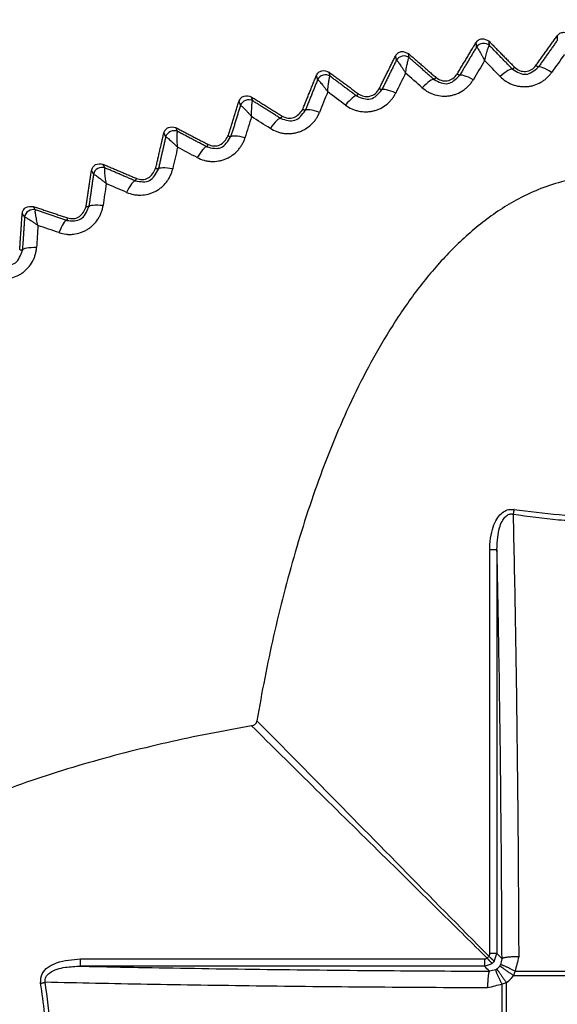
# Model space of a CAD drawing. Header units: millimetres. Extents: x 4 to 205, y 5 to 292.
# Tile 89 of 106: x 97.78 to 101, y 253.13 to 259.02. Entities that reach past the tile are written whole.
import ezdxf

# ---------------------------------------------------------------- set-up
doc = ezdxf.new("R2010")
doc.units = ezdxf.units.MM
doc.layers.add('1', color=7, linetype='CONTINUOUS')
doc.styles.add('DEFAULT', font='simplex.shx')
doc.dimstyles.get("Standard").update_dxf_attribs({"dimtxt": 0.18, "dimasz": 0.18, "dimexe": 0.18, "dimexo": 0.0625, "dimgap": 0.09, "dimtad": 0, "dimtih": 1, "dimtoh": 1, "dimdec": 4, "dimzin": 0, "dimdsep": 46, "dimtxsty": 'Standard', "dimcen": 0.09, "dimadec": 0, "dimazin": 0, "dimtfac": 1, "dimtdec": 4, "dimtofl": 0, "dimtmove": 0, "dimatfit": 3, "dimfxl": 1, "dimtolj": 1, "dimtzin": 0, "dimarcsym": 0})

# ---------------------------------------------------------------- blocks, each defined once
blk = doc.blocks.new('DimnDraft3D7')
at = {"layer": '1', "color": 152, "linetype": 'CONTINUOUS'}
for p, q in [((110.02848, 260.816731), (72.403023, 260.816731)), ((110.02748, 244.866731), (72.403023, 244.866731))]:
    blk.add_line(p, q, dxfattribs=at)
at = {"layer": '1', "color": 27, "linetype": 'CONTINUOUS'}
blk.add_line((74.403023, 260.816731), (74.403023, 244.866731), dxfattribs=at)
for points in [[(74.403023, 260.816731), (74.932004, 257.816733), (73.874042, 257.816729), (74.403023, 260.816731)], [(74.403023, 244.866731), (73.874042, 247.866729), (74.932004, 247.866733), (74.403023, 244.866731)]]:
    blk.add_solid(points, dxfattribs=at)
at = {"layer": '1', "color": 87, "linetype": 'CONTINUOUS', "insert": (73.903023, 247.726731), "char_height": 3, "attachment_point": 7, "rotation": 90, "line_spacing_factor": 1.204819, "style": 'DEFAULT'}
blk.add_mtext('\\W01.000;31,9 ', dxfattribs=at)

msp = doc.modelspace()

# ---------------------------------------------------------------- linework, layer by layer
at = {"layer": '1', "color": 27, "linetype": 'CONTINUOUS'}
for points, degree in [([(100.8681, 258.7492), (100.9949, 258.927)], 1), ([(100.9949, 258.927), (100.996, 258.9002)], 1), ([(100.3962, 258.6984), (100.5086, 258.8854)], 1), ([(100.5086, 258.8854), (100.5117, 258.859)], 1), ([(100.5902, 258.8683), (100.5689, 258.8899), (100.5274, 258.885), (100.5117, 258.859)], 3), ([(100.5871, 258.8947), (100.74, 258.7391)], 1), ([(100.5902, 258.8683), (100.5871, 258.8947)], 1), ([(100.7278, 258.7271), (100.6588, 258.7979), (100.5902, 258.8683)], 2), ([(100.996, 258.9002), (100.9392, 258.8199), (100.8821, 258.7393)], 2), ([(100.1097, 258.7953), (100.0867, 258.8152), (100.0457, 258.8071), (100.0321, 258.7799)], 3), ([(100.1045, 258.8212), (100.2691, 258.6782)], 1), ([(100.1097, 258.7953), (100.1045, 258.8212)], 1), ([(100.5117, 258.859), (100.4614, 258.7745), (100.4108, 258.6896)], 2), ([(101.0389, 258.8162), (101.0133, 258.7801), (100.9877, 258.744), (100.9621, 258.7078)], 3), ([(99.9298, 258.6106), (100.027, 258.8057)], 1), ([(100.0321, 258.7799), (99.9886, 258.6917), (99.9449, 258.6031)], 2), ([(100.027, 258.8057), (100.0321, 258.7799)], 1), ([(100.258, 258.6654), (100.1836, 258.7305), (100.1097, 258.7953)], 2), ([(100.561, 258.7786), (100.5384, 258.7406), (100.5157, 258.7026), (100.493, 258.6645)], 3), ([(100.6537, 258.6836), (100.6228, 258.7152), (100.5919, 258.7469), (100.561, 258.7786)], 3), ([(100.8821, 258.7393), (100.8681, 258.7492)], 1), ([(99.4716, 258.4866), (99.5532, 258.6886)], 1), ([(99.5532, 258.6886), (99.5603, 258.6634)], 1), ([(99.6364, 258.6848), (99.6119, 258.7029), (99.5717, 258.6916), (99.5603, 258.6634)], 3), ([(99.6293, 258.71), (99.8044, 258.5805)], 1), ([(99.6364, 258.6848), (99.6293, 258.71)], 1), ([(100.0876, 258.7036), (100.068, 258.6639), (100.0484, 258.6243), (100.0288, 258.5846)], 3), ([(100.1875, 258.6161), (100.1542, 258.6453), (100.1209, 258.6745), (100.0876, 258.7036)], 3), ([(100.4108, 258.6896), (100.3962, 258.6984)], 1), ([(100.493, 258.6645), (100.453, 258.6865), (100.4166, 258.6976), (100.4108, 258.6896)], 3), ([(100.7278, 258.7271), (100.7204, 258.7336), (100.6875, 258.7142), (100.6537, 258.6836)], 3), ([(100.74, 258.7391), (100.7278, 258.7271)], 1), ([(100.9621, 258.7078), (100.924, 258.7328), (100.8885, 258.7468), (100.8821, 258.7393)], 3), ([(99.5603, 258.6634), (99.5238, 258.5721), (99.4871, 258.4803)], 2), ([(99.7944, 258.567), (99.7151, 258.6261), (99.6364, 258.6848)], 2), ([(100.258, 258.6654), (100.25, 258.6712), (100.2188, 258.6494), (100.1875, 258.6161)], 3), ([(100.2691, 258.6782), (100.258, 258.6654)], 1), ([(99.6216, 258.5917), (99.6051, 258.5506), (99.5887, 258.5095), (99.5723, 258.4684)], 3), ([(99.728, 258.5124), (99.6925, 258.5388), (99.657, 258.5653), (99.6215, 258.5917)], 3), ([(99.7944, 258.567), (99.786, 258.5722), (99.7566, 258.5479), (99.728, 258.5124)], 3), ([(99.8044, 258.5805), (99.7944, 258.567)], 1), ([(99.9449, 258.6031), (99.9298, 258.6106)], 1), ([(100.0288, 258.5846), (99.9872, 258.6033), (99.95, 258.6115), (99.9449, 258.6031)], 3), ([(99.0246, 258.327), (99.09, 258.5346)], 1), ([(99.09, 258.5346), (99.099, 258.5102)], 1), ([(99.1732, 258.5376), (99.1474, 258.5537), (99.1082, 258.5392), (99.099, 258.5102)], 3), ([(99.1642, 258.562), (99.3488, 258.4467)], 1), ([(99.1732, 258.5376), (99.1642, 258.562)], 1), ([(99.3399, 258.4325), (99.2563, 258.4852), (99.1732, 258.5376)], 2), ([(99.099, 258.5102), (99.0698, 258.4164), (99.0405, 258.322)], 2), ([(99.4871, 258.4803), (99.4716, 258.4866)], 1), ([(99.5723, 258.4684), (99.5293, 258.4839), (99.4915, 258.4891), (99.4871, 258.4803)], 3), ([(99.1657, 258.4436), (99.1526, 258.4014), (99.1394, 258.3591), (99.1262, 258.3168)], 3), ([(99.2781, 258.3729), (99.2406, 258.3964), (99.2032, 258.42), (99.1657, 258.4436)], 3), ([(99.3399, 258.4325), (99.3312, 258.437), (99.3037, 258.4106), (99.2781, 258.3729)], 3), ([(99.3488, 258.4467), (99.3399, 258.4325)], 1), ([(98.5915, 258.1329), (98.6404, 258.3447)], 1), ([(98.6404, 258.3447), (98.6512, 258.3214)], 1), ([(98.723, 258.3545), (98.696, 258.3685), (98.658, 258.351), (98.6512, 258.3214)], 3), ([(98.7122, 258.3778), (98.9051, 258.2775)], 1), ([(98.723, 258.3545), (98.7122, 258.3778)], 1), ([(98.8975, 258.2628), (98.8099, 258.3088), (98.723, 258.3545)], 2), ([(98.6512, 258.3214), (98.6294, 258.2256), (98.6076, 258.1291)], 2), ([(98.9051, 258.2775), (98.8975, 258.2628)], 1), ([(99.0405, 258.322), (99.0246, 258.327)], 1), ([(99.1262, 258.3168), (99.0822, 258.3288), (99.0442, 258.3311), (99.0405, 258.322)], 3), ([(98.7229, 258.2602), (98.7131, 258.217), (98.7033, 258.1739), (98.6935, 258.1307)], 3), ([(98.8405, 258.1985), (98.8013, 258.219), (98.7621, 258.2396), (98.7229, 258.2602)], 3), ([(98.8975, 258.2628), (98.8884, 258.2666), (98.8631, 258.2381), (98.8405, 258.1985)], 3), ([(98.276, 258.1589), (98.4761, 258.074)], 1), ([(98.2885, 258.1366), (98.276, 258.1589)], 1), ([(98.175, 257.9053), (98.2071, 258.1202)], 1), ([(98.2071, 258.1202), (98.2195, 258.098)], 1), ([(98.2885, 258.1366), (98.2605, 258.1485), (98.224, 258.128), (98.2195, 258.098)], 3), ([(98.4697, 258.0589), (98.3788, 258.0978), (98.2885, 258.1366)], 2), ([(98.6076, 258.1291), (98.5915, 258.1329)], 1), ([(98.6935, 258.1307), (98.6487, 258.1392), (98.6105, 258.1385), (98.6076, 258.1291)], 3), ([(98.2195, 258.098), (98.2054, 258.0007), (98.1912, 257.9029)], 2), ([(98.2959, 258.0426), (98.2895, 257.9988), (98.2831, 257.955), (98.2767, 257.9112)], 3), ([(98.4179, 257.9903), (98.3772, 258.0077), (98.3365, 258.0252), (98.2958, 258.0426)], 3), ([(98.4697, 258.0589), (98.4603, 258.062), (98.4373, 258.0315), (98.4179, 257.9903)], 3), ([(98.4761, 258.074), (98.4697, 258.0589)], 1), ([(97.8725, 257.8853), (97.8437, 257.8949), (97.8089, 257.8717), (97.8068, 257.8414)], 3), ([(97.8584, 257.9063), (98.0644, 257.8375)], 1), ([(97.8725, 257.8853), (97.8584, 257.9063)], 1), ([(98.0592, 257.822), (97.9656, 257.8538), (97.8725, 257.8853)], 2), ([(98.1912, 257.9029), (98.175, 257.9053)], 1), ([(98.2767, 257.9112), (98.2313, 257.9162), (98.1934, 257.9125), (98.1912, 257.9029)], 3), ([(97.7776, 257.6458), (97.7927, 257.8624)], 1), ([(97.7927, 257.8624), (97.8068, 257.8414)], 1), ([(97.8068, 257.8414), (97.8003, 257.7433), (97.7938, 257.6447)], 2), ([(98.0592, 257.822), (98.0496, 257.8244), (98.0291, 257.7922), (98.0129, 257.7496)], 3), ([(98.0644, 257.8375), (98.0592, 257.822)], 1), ([(97.8872, 257.7922), (97.8843, 257.748), (97.8813, 257.7038), (97.8784, 257.6597)], 3), ([(98.0129, 257.7496), (97.971, 257.7638), (97.9291, 257.778), (97.8872, 257.7922)], 3), ([(97.7938, 257.6447), (97.7776, 257.6458)], 1), ([(97.8784, 257.6597), (97.8328, 257.6611), (97.7952, 257.6544), (97.7938, 257.6447)], 3), ([(100.5917, 253.4353), (100.5917, 254.2415), (100.5917, 255.0476), (100.5917, 255.8537)], 3), ([(100.5917, 255.8537), (100.6148, 255.8537), (100.634, 255.8537), (100.6348, 255.8537)], 3), ([(100.6348, 255.8537), (100.6348, 255.0476), (100.6348, 254.2415), (100.6348, 253.4353)], 3), ([(98.1415, 253.4035), (98.9476, 253.4035), (99.7537, 253.4035), (100.5599, 253.4035)], 3), ([(98.1415, 253.3604), (98.1415, 253.3612), (98.1415, 253.3804), (98.1415, 253.4035)], 3), ([(100.5599, 253.4035), (100.5599, 253.3804), (100.5599, 253.3612), (100.5599, 253.3604)], 3), ([(100.6348, 253.4353), (100.634, 253.4353), (100.6148, 253.4353), (100.5917, 253.4353)], 3), ([(100.6074, 253.3774), (100.6109, 253.3809), (100.6143, 253.3844), (100.6178, 253.3878)], 3), ([(100.6178, 253.3878), (100.6235, 253.4037), (100.6292, 253.4195), (100.6348, 253.4353)], 3), ([(100.6348, 253.4353), (100.6449, 253.4253), (100.6549, 253.4152), (100.665, 253.4052)], 3), ([(100.665, 253.4052), (100.6619, 253.3929), (100.6589, 253.3805), (100.6558, 253.3682)], 3), ([(100.7649, 253.4169), (100.7576, 253.3878), (100.7503, 253.3587), (100.7429, 253.3296)], 3), ([(100.5599, 253.3604), (99.7537, 253.3604), (98.9476, 253.3604), (98.1415, 253.3604)], 3), ([(100.5599, 253.3604), (100.5757, 253.3661), (100.5916, 253.3717), (100.6074, 253.3774)], 3), ([(100.59, 253.3302), (100.58, 253.3403), (100.5699, 253.3503), (100.5599, 253.3604)], 3), ([(100.627, 253.3394), (100.6147, 253.3364), (100.6024, 253.3333), (100.59, 253.3302)], 3), ([(100.7429, 253.3296), (100.7397, 253.3211), (100.7365, 253.3126), (100.7333, 253.3041)], 3), ([(100.7429, 253.3296), (101.1, 253.3296), (101.457, 253.3296), (101.814, 253.3296)], 3), ([(100.7334, 253.3041), (101.8236, 253.3041)], 1), ([(100.6656, 253.2523), (100.6365, 253.2449), (100.6074, 253.2376), (100.5783, 253.2303)], 3), ([(100.6911, 253.2619), (100.6826, 253.2587), (100.6741, 253.2555), (100.6656, 253.2523)], 3), ([(100.6656, 252.1812), (100.6656, 252.5382), (100.6656, 252.8952), (100.6656, 253.2523)], 3), ([(100.6911, 252.1716), (100.6911, 253.2618)], 1)]:
    msp.add_open_spline(points, degree=degree, dxfattribs=at)
for points, degree, knots in [([(100.9949, 258.927), (101.0001, 258.9326), (101.0105, 258.9437), (101.0415, 258.9523), (101.061, 258.939), (101.0739, 258.9302)], 3, [0, 0, 0, 0, 0.253282, 0.506563, 1, 1, 1, 1]), ([(100.5086, 258.8854), (100.5133, 258.8913), (100.5228, 258.9032), (100.553, 258.9143), (100.5735, 258.9025), (100.5871, 258.8947)], 3, [0, 0, 0, 0, 0.253282, 0.506562, 1, 1, 1, 1]), ([(100.561, 258.7786), (100.5624, 258.7846), (100.5654, 258.7967), (100.5697, 258.8135), (100.574, 258.8291), (100.5782, 258.8428), (100.582, 258.8542), (100.5867, 258.866), (100.5888, 258.8674), (100.5902, 258.8683)], 3, [0, 0, 0, 0, 0.125264, 0.250511, 0.375738, 0.500945, 0.626125, 0.751273, 1, 1, 1, 1]), ([(100.027, 258.8057), (100.0313, 258.812), (100.0398, 258.8246), (100.069, 258.838), (100.0904, 258.8279), (100.1045, 258.8212)], 3, [0, 0, 0, 0, 0.253286, 0.506567, 1, 1, 1, 1]), ([(100.5117, 258.859), (100.5133, 258.8584), (100.5156, 258.8576), (100.5229, 258.8472), (100.5293, 258.837), (100.5366, 258.8246), (100.5444, 258.8105), (100.5526, 258.7952), (100.5582, 258.7841), (100.561, 258.7786)], 3, [0, 0, 0, 0, 0.248727, 0.373874, 0.499055, 0.624261, 0.749488, 0.874736, 1, 1, 1, 1]), ([(100.0321, 258.7799), (100.0338, 258.7794), (100.0362, 258.7788), (100.0443, 258.769), (100.0514, 258.7594), (100.0596, 258.7476), (100.0685, 258.7342), (100.0779, 258.7195), (100.0844, 258.7089), (100.0876, 258.7036)], 3, [0, 0, 0, 0, 0.248727, 0.373874, 0.499055, 0.624261, 0.749488, 0.874736, 1, 1, 1, 1]), ([(100.0876, 258.7036), (100.0886, 258.7097), (100.0905, 258.722), (100.0936, 258.7391), (100.0967, 258.755), (100.0997, 258.769), (100.1026, 258.7806), (100.1063, 258.7928), (100.1084, 258.7943), (100.1097, 258.7953)], 3, [0, 0, 0, 0, 0.125264, 0.250511, 0.375738, 0.500945, 0.626125, 0.751273, 1, 1, 1, 1]), ([(100.74, 258.7391), (100.7497, 258.7315), (100.7691, 258.7163), (100.8066, 258.7119), (100.8431, 258.7221), (100.8598, 258.7402), (100.8681, 258.7492)], 3, [0, 0, 0, 0, 0.25, 0.5, 0.75, 1, 1, 1, 1]), ([(99.5532, 258.6886), (99.557, 258.6952), (99.5645, 258.7084), (99.5926, 258.724), (99.6147, 258.7156), (99.6293, 258.71)], 3, [0, 0, 0, 0, 0.253281, 0.50656, 1, 1, 1, 1]), ([(100.258, 258.6654), (100.2862, 258.6514), (100.3429, 258.6235), (100.3882, 258.6675), (100.4108, 258.6896)], 3, [0, 0, 0, 0, 0.499384, 1, 1, 1, 1]), ([(100.2691, 258.6782), (100.2794, 258.6714), (100.2999, 258.6577), (100.3377, 258.6562), (100.3733, 258.6693), (100.3886, 258.6887), (100.3962, 258.6984)], 3, [0, 0, 0, 0, 0.25, 0.5, 0.75, 1, 1, 1, 1]), ([(100.6537, 258.6836), (100.6645, 258.6737), (100.6806, 258.659), (100.7062, 258.6445), (100.733, 258.6326), (100.7619, 258.6251), (100.7914, 258.6225), (100.8136, 258.623), (100.8357, 258.626), (100.8645, 258.6332), (100.8918, 258.6451), (100.9165, 258.661), (100.9335, 258.6749), (100.9491, 258.6904), (100.9578, 258.702), (100.9621, 258.7078)], 3, [0, 0, 0, 0, 0.124868, 0.187439, 0.249989, 0.374814, 0.437354, 0.499898, 0.562442, 0.624981, 0.749808, 0.812358, 0.874929, 0.937484, 1, 1, 1, 1]), ([(100.7278, 258.7271), (100.755, 258.711), (100.8093, 258.6787), (100.8578, 258.7191), (100.8821, 258.7393)], 3, [0, 0, 0, 0, 0.499957, 1, 1, 1, 1]), ([(99.5603, 258.6634), (99.5619, 258.6631), (99.5644, 258.6627), (99.5732, 258.6535), (99.5811, 258.6445), (99.5902, 258.6334), (99.6001, 258.6207), (99.6106, 258.6068), (99.6179, 258.5967), (99.6216, 258.5917)], 3, [0, 0, 0, 0, 0.248727, 0.373874, 0.499055, 0.624261, 0.749488, 0.874736, 1, 1, 1, 1]), ([(99.6215, 258.5917), (99.622, 258.5979), (99.623, 258.6103), (99.6247, 258.6276), (99.6265, 258.6436), (99.6285, 258.6578), (99.6305, 258.6696), (99.6332, 258.6821), (99.6351, 258.6837), (99.6364, 258.6848)], 3, [0, 0, 0, 0, 0.125264, 0.250511, 0.375738, 0.500945, 0.626125, 0.751273, 1, 1, 1, 1]), ([(100.1875, 258.6161), (100.199, 258.6072), (100.2162, 258.5938), (100.2428, 258.5813), (100.2705, 258.5715), (100.2999, 258.5663), (100.3295, 258.5661), (100.3517, 258.5684), (100.3735, 258.5731), (100.4016, 258.5824), (100.4278, 258.5965), (100.4512, 258.6143), (100.4671, 258.6295), (100.4814, 258.6461), (100.4892, 258.6584), (100.493, 258.6645)], 3, [0, 0, 0, 0, 0.124869, 0.187439, 0.249987, 0.374811, 0.43735, 0.499893, 0.562437, 0.624976, 0.749803, 0.812354, 0.874925, 0.937481, 1, 1, 1, 1]), ([(99.09, 258.5346), (99.0933, 258.5414), (99.0998, 258.5552), (99.1265, 258.573), (99.1492, 258.5664), (99.1642, 258.562)], 3, [0, 0, 0, 0, 0.25328, 0.50656, 1, 1, 1, 1]), ([(99.728, 258.5124), (99.7402, 258.5044), (99.7584, 258.4923), (99.7859, 258.482), (99.8143, 258.4744), (99.8439, 258.4715), (99.8735, 258.4736), (99.8954, 258.4776), (99.9168, 258.484), (99.944, 258.4956), (99.9692, 258.5116), (99.991, 258.5312), (100.0057, 258.5476), (100.0186, 258.5653), (100.0254, 258.5782), (100.0288, 258.5846)], 3, [0, 0, 0, 0, 0.124868, 0.187439, 0.249989, 0.374814, 0.437354, 0.499898, 0.562442, 0.624981, 0.749808, 0.812358, 0.874929, 0.937484, 1, 1, 1, 1]), ([(99.7944, 258.567), (99.8237, 258.5553), (99.8824, 258.5319), (99.924, 258.5794), (99.9449, 258.6031)], 3, [0, 0, 0, 0, 0.499957, 1, 1, 1, 1]), ([(99.8044, 258.5805), (99.8152, 258.5745), (99.8367, 258.5624), (99.8747, 258.564), (99.9091, 258.5798), (99.9229, 258.6004), (99.9298, 258.6106)], 3, [0, 0, 0, 0, 0.25, 0.5, 0.750001, 1, 1, 1, 1]), ([(99.1657, 258.4436), (99.1657, 258.4498), (99.1657, 258.4622), (99.166, 258.4796), (99.1666, 258.4957), (99.1674, 258.5101), (99.1685, 258.522), (99.1703, 258.5346), (99.172, 258.5364), (99.1732, 258.5376)], 3, [0, 0, 0, 0, 0.125264, 0.250511, 0.375738, 0.500945, 0.626125, 0.751273, 1, 1, 1, 1]), ([(99.099, 258.5102), (99.1007, 258.5101), (99.1032, 258.5098), (99.1127, 258.5014), (99.1213, 258.493), (99.1312, 258.4827), (99.1421, 258.4708), (99.1536, 258.4578), (99.1617, 258.4483), (99.1657, 258.4436)], 3, [0, 0, 0, 0, 0.248727, 0.373874, 0.499055, 0.624261, 0.749488, 0.874736, 1, 1, 1, 1]), ([(99.2781, 258.3729), (99.2908, 258.3658), (99.3099, 258.3553), (99.3382, 258.3471), (99.3671, 258.3418), (99.3969, 258.3412), (99.4261, 258.3456), (99.4477, 258.3513), (99.4685, 258.3594), (99.4948, 258.373), (99.5185, 258.391), (99.5388, 258.4123), (99.5522, 258.4298), (99.5636, 258.4485), (99.5694, 258.4618), (99.5723, 258.4684)], 3, [0, 0, 0, 0, 0.124868, 0.187439, 0.249989, 0.374814, 0.437354, 0.499898, 0.562442, 0.624981, 0.749808, 0.812358, 0.874929, 0.937484, 1, 1, 1, 1]), ([(99.3399, 258.4325), (99.3701, 258.4231), (99.4304, 258.4044), (99.4682, 258.455), (99.4871, 258.4803)], 3, [0, 0, 0, 0, 0.499957, 1, 1, 1, 1]), ([(99.3488, 258.4467), (99.36, 258.4416), (99.3823, 258.4314), (99.4337, 258.436), (99.4565, 258.4665), (99.4716, 258.4866)], 3, [0, 0, 0, 0, 0.252998, 0.505997, 1, 1, 1, 1]), ([(98.6404, 258.3447), (98.6431, 258.3518), (98.6485, 258.3661), (98.6738, 258.3859), (98.6969, 258.3811), (98.7122, 258.3778)], 3, [0, 0, 0, 0, 0.25328, 0.506559, 1, 1, 1, 1]), ([(98.7229, 258.2602), (98.7224, 258.2664), (98.7214, 258.2787), (98.7204, 258.2961), (98.7197, 258.3122), (98.7194, 258.3266), (98.7196, 258.3385), (98.7203, 258.3513), (98.7219, 258.3532), (98.723, 258.3545)], 3, [0, 0, 0, 0, 0.125264, 0.250511, 0.375738, 0.500945, 0.626125, 0.751273, 1, 1, 1, 1]), ([(98.6512, 258.3214), (98.6528, 258.3214), (98.6553, 258.3213), (98.6655, 258.3136), (98.6747, 258.306), (98.6854, 258.2964), (98.6972, 258.2854), (98.7098, 258.2733), (98.7185, 258.2646), (98.7229, 258.2602)], 3, [0, 0, 0, 0, 0.248727, 0.373874, 0.499055, 0.624261, 0.749488, 0.874736, 1, 1, 1, 1]), ([(98.8405, 258.1985), (98.8537, 258.1925), (98.8736, 258.1834), (98.9024, 258.1775), (98.9316, 258.1745), (98.9614, 258.1763), (98.9902, 258.1829), (99.0113, 258.1903), (99.0313, 258.2), (99.0565, 258.2157), (99.0788, 258.2354), (99.0973, 258.2582), (99.1092, 258.2767), (99.1192, 258.2962), (99.1239, 258.31), (99.1262, 258.3168)], 3, [0, 0, 0, 0, 0.124868, 0.187439, 0.249989, 0.374814, 0.437354, 0.499898, 0.562442, 0.624981, 0.749808, 0.812358, 0.874929, 0.937484, 1, 1, 1, 1]), ([(98.8975, 258.2628), (98.9283, 258.2558), (98.9899, 258.2419), (99.0236, 258.2953), (99.0405, 258.322)], 3, [0, 0, 0, 0, 0.499957, 1, 1, 1, 1]), ([(98.9051, 258.2775), (98.9167, 258.2733), (98.9397, 258.2648), (98.9907, 258.2735), (99.0111, 258.3057), (99.0246, 258.327)], 3, [0, 0, 0, 0, 0.252999, 0.505997, 1, 1, 1, 1]), ([(98.2071, 258.1202), (98.2092, 258.1275), (98.2135, 258.1421), (98.2371, 258.1639), (98.2606, 258.1609), (98.276, 258.1589)], 3, [0, 0, 0, 0, 0.253279, 0.506558, 1, 1, 1, 1]), ([(98.2958, 258.0426), (98.2949, 258.0487), (98.2929, 258.061), (98.2905, 258.0782), (98.2886, 258.0942), (98.2872, 258.1085), (98.2864, 258.1204), (98.2861, 258.1332), (98.2876, 258.1352), (98.2885, 258.1366)], 3, [0, 0, 0, 0, 0.125264, 0.250511, 0.375738, 0.500945, 0.626125, 0.751273, 1, 1, 1, 1]), ([(98.4179, 257.9903), (98.4316, 257.9853), (98.4521, 257.9779), (98.4813, 257.9743), (98.5106, 257.9735), (98.5401, 257.9776), (98.5684, 257.9866), (98.5888, 257.9956), (98.608, 258.0068), (98.6319, 258.0244), (98.6525, 258.0458), (98.6693, 258.07), (98.6797, 258.0894), (98.6881, 258.1096), (98.6917, 258.1237), (98.6935, 258.1307)], 3, [0, 0, 0, 0, 0.124868, 0.187439, 0.249988, 0.374814, 0.437354, 0.499898, 0.562442, 0.624981, 0.749808, 0.812358, 0.874929, 0.937484, 1, 1, 1, 1]), ([(98.4697, 258.0589), (98.5009, 258.0544), (98.5634, 258.0453), (98.5929, 258.1012), (98.6076, 258.1291)], 3, [0, 0, 0, 0, 0.499954, 1, 1, 1, 1]), ([(98.4761, 258.074), (98.4879, 258.0707), (98.5117, 258.0641), (98.5619, 258.0768), (98.5797, 258.1105), (98.5915, 258.1329)], 3, [0, 0, 0, 0, 0.252999, 0.505997, 1, 1, 1, 1]), ([(98.2195, 258.098), (98.2212, 258.0981), (98.2237, 258.0982), (98.2344, 258.0914), (98.2442, 258.0844), (98.2556, 258.0758), (98.2682, 258.0657), (98.2817, 258.0547), (98.2911, 258.0466), (98.2959, 258.0426)], 3, [0, 0, 0, 0, 0.248727, 0.373874, 0.499055, 0.624261, 0.749488, 0.874736, 1, 1, 1, 1]), ([(103.3597, 254.8292), (103.3445, 254.9142), (103.314, 255.0841), (103.2421, 255.4217), (103.1355, 255.8393), (102.9745, 256.33), (102.8071, 256.7262), (102.648, 257.0305), (102.5141, 257.2505), (102.3633, 257.4595), (102.2214, 257.6212), (102.0965, 257.7396), (101.9969, 257.8219), (101.891, 257.8964), (101.7788, 257.9613), (101.6604, 258.0149), (101.5366, 258.0551), (101.4087, 258.0802), (101.2785, 258.0887), (101.1483, 258.0802), (101.0143, 258.0539), (100.8907, 258.0126), (100.7337, 257.9401), (100.5932, 257.8493), (100.4605, 257.7396), (100.3668, 257.6508), (100.2788, 257.5565), (100.1685, 257.4248), (100.0429, 257.2505), (99.909, 257.0305), (99.7499, 256.7262), (99.5825, 256.33), (99.4214, 255.8393), (99.3148, 255.4217), (99.2429, 255.0841), (99.2125, 254.9142), (99.1973, 254.8292)], 3, [0, 0, 0, 0, 0.031242, 0.062481, 0.124957, 0.187432, 0.249903, 0.281151, 0.312399, 0.343648, 0.3749, 0.390531, 0.406168, 0.421803, 0.437442, 0.453081, 0.468723, 0.484365, 0.500007, 0.515649, 0.531292, 0.549165, 0.562573, 0.593817, 0.609453, 0.625086, 0.640719, 0.656349, 0.6876, 0.718848, 0.750096, 0.812568, 0.875043, 0.937519, 0.968758, 1, 1, 1, 1]), ([(97.7927, 257.8624), (97.7943, 257.8698), (97.7973, 257.8847), (97.8192, 257.9083), (97.8428, 257.9071), (97.8584, 257.9063)], 3, [0, 0, 0, 0, 0.253279, 0.506557, 1, 1, 1, 1]), ([(97.8872, 257.7922), (97.8857, 257.7982), (97.8828, 257.8102), (97.8791, 257.8273), (97.8759, 257.8431), (97.8733, 257.8572), (97.8716, 257.869), (97.8704, 257.8817), (97.8716, 257.8839), (97.8725, 257.8853)], 3, [0, 0, 0, 0, 0.125264, 0.250511, 0.375738, 0.500945, 0.626125, 0.751273, 1, 1, 1, 1]), ([(98.0129, 257.7496), (98.027, 257.7457), (98.048, 257.7399), (98.0774, 257.7386), (98.1067, 257.7401), (98.1358, 257.7466), (98.1633, 257.7577), (98.1829, 257.7683), (98.2012, 257.7809), (98.2236, 257.8004), (98.2425, 257.8234), (98.2573, 257.8488), (98.2662, 257.8689), (98.273, 257.8898), (98.2755, 257.9041), (98.2767, 257.9112)], 3, [0, 0, 0, 0, 0.124868, 0.187439, 0.249989, 0.374814, 0.437354, 0.499898, 0.562442, 0.624981, 0.749808, 0.812358, 0.874929, 0.937484, 1, 1, 1, 1]), ([(98.0592, 257.822), (98.0907, 257.82), (98.1537, 257.8159), (98.1787, 257.8739), (98.1912, 257.9029)], 3, [0, 0, 0, 0, 0.499956, 1, 1, 1, 1]), ([(98.0644, 257.8375), (98.0765, 257.8351), (98.1007, 257.8304), (98.1498, 257.847), (98.165, 257.8821), (98.175, 257.9053)], 3, [0, 0, 0, 0, 0.252999, 0.505998, 1, 1, 1, 1]), ([(97.8068, 257.8414), (97.8084, 257.8416), (97.8109, 257.842), (97.8221, 257.836), (97.8324, 257.8298), (97.8445, 257.8221), (97.8578, 257.8131), (97.8721, 257.8031), (97.8822, 257.7958), (97.8872, 257.7922)], 3, [0, 0, 0, 0, 0.248727, 0.373874, 0.499055, 0.624261, 0.749488, 0.874736, 1, 1, 1, 1]), ([(97.6281, 257.4779), (97.6424, 257.4751), (97.6639, 257.471), (97.6932, 257.472), (97.7224, 257.4758), (97.7509, 257.4845), (97.7774, 257.4977), (97.7961, 257.5098), (97.8134, 257.5239), (97.8342, 257.545), (97.8512, 257.5694), (97.8639, 257.5959), (97.8712, 257.6167), (97.8764, 257.638), (97.8777, 257.6525), (97.8784, 257.6597)], 3, [0, 0, 0, 0, 0.124868, 0.187439, 0.249989, 0.374814, 0.437354, 0.499898, 0.562442, 0.624981, 0.749808, 0.812358, 0.874929, 0.937484, 1, 1, 1, 1]), ([(97.6686, 257.5537), (97.7001, 257.5541), (97.7633, 257.555), (97.7836, 257.6148), (97.7938, 257.6447)], 3, [0, 0, 0, 0, 0.499956, 1, 1, 1, 1]), ([(100.5917, 255.8537), (100.5919, 255.8635), (100.5925, 255.8985), (100.6, 255.953), (100.6189, 256.0107), (100.6433, 256.052), (100.6716, 256.0793), (100.7035, 256.0947), (100.7257, 256.0936), (100.7367, 256.093)], 3, [0, 0, 0, 0, 0.093514, 0.334587, 0.522334, 0.671007, 0.788757, 0.896147, 1, 1, 1, 1]), ([(100.6348, 255.8537), (100.6355, 255.8783), (100.6366, 255.9215), (100.6474, 255.9781), (100.6622, 256.0189), (100.68, 256.0469), (100.7006, 256.0637), (100.7193, 256.0675), (100.7288, 256.0656), (100.7313, 256.0651)], 3, [0, 0, 0, 0, 0.287306, 0.506019, 0.67052, 0.790597, 0.885926, 0.971082, 1, 1, 1, 1]), ([(100.7313, 256.0651), (100.8218, 256.0525), (100.9576, 256.0334), (101.1408, 256.0228), (101.3243, 256.0192), (101.554, 256.0274), (101.7351, 256.0525), (101.8257, 256.0651)], 3, [0, 0, 0, 0, 0.249988, 0.375013, 0.500036, 0.750011, 1, 1, 1, 1]), ([(100.7313, 256.0651), (100.7356, 255.8632), (100.7442, 255.4594), (100.7539, 254.8021), (100.7612, 254.1205), (100.7637, 253.651), (100.7649, 253.4169)], 3, [0, 0, 0, 0, 0.250312, 0.500627, 0.750942, 1, 1, 1, 1]), ([(100.7367, 256.093), (100.9173, 256.0707), (101.2785, 256.0261), (101.6397, 256.0707), (101.8203, 256.093)], 3, [0, 0, 0, 0, 0.500001, 1, 1, 1, 1]), ([(100.665, 253.4052), (100.6641, 253.6137), (100.6614, 254.0686), (100.6543, 254.7525), (100.645, 255.36), (100.6378, 255.7176), (100.6348, 255.8537)], 3, [0, 0, 0, 0, 0.24063, 0.528191, 0.815783, 1, 1, 1, 1]), ([(99.1973, 254.8292), (99.1964, 254.8253), (99.1952, 254.8194), (99.191, 254.8126), (99.1871, 254.8081), (99.1826, 254.8043), (99.1758, 254.8), (99.17, 254.7988), (99.1661, 254.7979)], 3, [0, 0, 0, 0, 0.250007, 0.374993, 0.500082, 0.625181, 0.750179, 1, 1, 1, 1]), ([(99.1973, 254.8292), (99.3138, 254.7109), (99.5987, 254.4217), (100.0623, 253.9512), (100.4115, 253.5967), (100.5861, 253.4195)], 3, [0, 0, 0, 0, 0.257141, 0.62857, 1, 1, 1, 1]), ([(99.1661, 254.7979), (99.081, 254.7827), (98.911, 254.7523), (98.5733, 254.6803), (98.1555, 254.5737), (97.7464, 254.4394), (97.427, 254.3121), (97.1924, 254.2053), (96.9641, 254.0859), (96.7441, 253.9519), (96.5351, 253.8011), (96.3413, 253.6308), (96.1691, 253.4379), (96.0516, 253.256), (95.9802, 253.0984), (95.9403, 252.9747), (95.9142, 252.8468), (95.911, 252.7601), (95.9094, 252.7167)], 3, [0, 0, 0, 0, 0.06251, 0.125015, 0.25002, 0.375016, 0.437524, 0.500031, 0.562537, 0.625041, 0.68754, 0.750031, 0.812506, 0.874958, 0.906217, 0.937477, 0.968737, 1, 1, 1, 1]), ([(100.5757, 253.4091), (100.4866, 253.4969), (100.2678, 253.7125), (99.917, 254.0581), (99.5354, 254.434), (99.2852, 254.6805), (99.1661, 254.7979)], 3, [0, 0, 0, 0, 0.186311, 0.458322, 0.739526, 1, 1, 1, 1]), ([(97.9022, 253.2585), (97.9036, 253.2784), (97.9079, 253.3355), (98.0112, 253.3951), (98.0941, 253.4004), (98.1415, 253.4035)], 3, [0, 0, 0, 0, 0.186616, 0.534911, 1, 1, 1, 1]), ([(100.5599, 253.4035), (100.5605, 253.4035), (100.5622, 253.4035), (100.5651, 253.4039), (100.5686, 253.4049), (100.5721, 253.4065), (100.5745, 253.4081), (100.5756, 253.4091), (100.5757, 253.4091)], 3, [0, 0, 0, 0, 0.106154, 0.3026, 0.510142, 0.735248, 0.984217, 1, 1, 1, 1]), ([(100.5757, 253.4091), (100.5778, 253.4111), (100.5814, 253.4145), (100.5848, 253.418), (100.5861, 253.4195)], 3, [0, 0, 0, 0, 0.594329, 1, 1, 1, 1]), ([(100.5861, 253.4195), (100.5871, 253.4207), (100.589, 253.4235), (100.591, 253.4284), (100.5917, 253.4325), (100.5917, 253.4348), (100.5917, 253.4353)], 3, [0, 0, 0, 0, 0.277095, 0.593668, 0.915866, 1, 1, 1, 1]), ([(97.9301, 253.2639), (97.93, 253.275), (97.93, 253.2973), (97.9739, 253.3373), (98.0478, 253.3568), (98.1113, 253.3592), (98.1415, 253.3604)], 3, [0, 0, 0, 0, 0.124204, 0.250033, 0.644024, 1, 1, 1, 1]), ([(98.1415, 253.3604), (98.2811, 253.3573), (98.6426, 253.3501), (99.2545, 253.3407), (99.9348, 253.3338), (100.3857, 253.3311), (100.59, 253.3302)], 3, [0, 0, 0, 0, 0.189002, 0.476594, 0.764155, 1, 1, 1, 1]), ([(100.627, 253.3394), (100.6291, 253.3405), (100.6313, 253.3419), (100.6334, 253.3434), (100.6336, 253.3435)], 3, [0, 0, 0, 0, 0.917942, 1, 1, 1, 1]), ([(100.6336, 253.3435), (100.6355, 253.3448), (100.6423, 253.3501), (100.6481, 253.3565), (100.6517, 253.3616)], 3, [0, 0, 0, 0, 0.267516, 1, 1, 1, 1]), ([(100.6517, 253.3616), (100.6518, 253.3618), (100.6533, 253.3639), (100.6547, 253.3661), (100.6558, 253.3682)], 3, [0, 0, 0, 0, 0.081893, 1, 1, 1, 1]), ([(100.6911, 253.2618), (100.6928, 253.2631), (100.6954, 253.265), (100.6999, 253.2684), (100.7085, 253.2757), (100.7191, 253.2862), (100.7264, 253.2948), (100.7309, 253.3006), (100.7334, 253.3041)], 2, [0, 0, 0, 0.0625, 0.125, 0.25, 0.5, 0.75, 0.875, 1, 1, 1]), ([(97.9022, 252.1749), (97.9208, 252.2886), (97.9481, 252.529), (97.9491, 252.8933), (97.9217, 253.1394), (97.9022, 253.2585)], 3, [0, 0, 0, 0, 0.318634, 0.665884, 1, 1, 1, 1]), ([(100.5783, 253.2303), (100.343, 253.2315), (99.8723, 253.234), (99.1896, 253.2413), (98.5336, 253.251), (98.1309, 253.2596), (97.9301, 253.2639)], 3, [0, 0, 0, 0, 0.250337, 0.500677, 0.751016, 1, 1, 1, 1]), ([(97.9301, 252.1695), (97.9428, 252.26), (97.9618, 252.3959), (97.9724, 252.5791), (97.976, 252.7625), (97.9679, 252.9923), (97.9427, 253.1734), (97.9301, 253.2639)], 3, [0, 0, 0, 0, 0.249989, 0.375013, 0.500037, 0.750012, 1, 1, 1, 1])]:
    msp.add_open_spline(points, degree=degree, knots=knots, dxfattribs=at)
for points, weights in [([(100.7367, 256.093), (100.735, 256.0828), (100.7332, 256.0732), (100.7313, 256.0651)], [1.00241892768, 1.01275696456, 1.05623210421, 1.13284434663]), ([(100.6074, 253.3774), (100.6048, 253.377), (100.5922, 253.3895), (100.5757, 253.4091)], [1.13456242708, 0.953994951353, 0.955153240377, 1.13803729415]), ([(100.5861, 253.4195), (100.6057, 253.403), (100.6183, 253.3904), (100.6178, 253.3878)], [1.13803720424, 0.955153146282, 0.953994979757, 1.13456270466]), ([(100.7649, 253.4169), (100.7079, 253.4166), (100.6669, 253.4118), (100.665, 253.4052)], [1.16195989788, 0.94513085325, 0.946016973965, 1.16461826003]), ([(100.59, 253.3302), (100.5834, 253.3283), (100.5786, 253.2873), (100.5783, 253.2303)], [1.16465428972, 0.946029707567, 0.945119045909, 1.16192230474]), ([(100.627, 253.3394), (100.6241, 253.3348), (100.6395, 253.2999), (100.6656, 253.2523)], [1.1632892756, 0.955250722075, 0.946000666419, 1.13553910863]), ([(100.6336, 253.3435), (100.6352, 253.3413), (100.6587, 253.3079), (100.6911, 253.2619)], [1.16003446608, 0.946655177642, 0.946655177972, 1.16003446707]), ([(100.7333, 253.3041), (100.6873, 253.3365), (100.6539, 253.36), (100.6517, 253.3616)], [1.1600344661, 0.946655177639, 0.946655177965, 1.16003446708]), ([(100.7429, 253.3296), (100.6953, 253.3557), (100.6604, 253.3712), (100.6558, 253.3682)], [1.13555262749, 0.945999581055, 0.955245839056, 1.1632914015]), ([(97.9022, 253.2585), (97.9122, 253.2601), (97.9218, 253.262), (97.9301, 253.264)], [1.02289683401, 0.992366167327, 0.992367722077, 1.02290149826])]:
    msp.add_rational_spline(points, weights, degree=3, dxfattribs=at)

# ---------------------------------------------------------------- dimensions: what is measured, and where the dimension line sits
at = {"layer": '1', "color": 27, "linetype": 'CONTINUOUS', "lineweight": -3}
dim = msp.add_linear_dim(base=(74.403, 244.8667), p1=(110.0285, 260.8167), p2=(110.0275, 244.8667), angle=90, text='\\C87;31,9', dimstyle='Standard', override={"dimtxt": 3, "dimasz": 3, "dimexe": 2, "dimexo": 2.5, "dimgap": 1.5, "dimtad": 1, "dimtih": 0, "dimtoh": 0, "dimdec": 2, "dimzin": 8, "dimtxsty": 'DEFAULT', "dimsah": 1, "dimclrd": 27, "dimclre": 152, "dimclrt": 87, "dimtm": -0.005, "dimtdec": 2, "dimtofl": 1, "dimtmove": 0}, dxfattribs=at)
dim.commit()
dim.dimension.update_dxf_attribs({"geometry": 'DimnDraft3D7', "text_midpoint": (74.403, 252.8417), "dimtype": 160})

doc.saveas('drawing.dxf')
